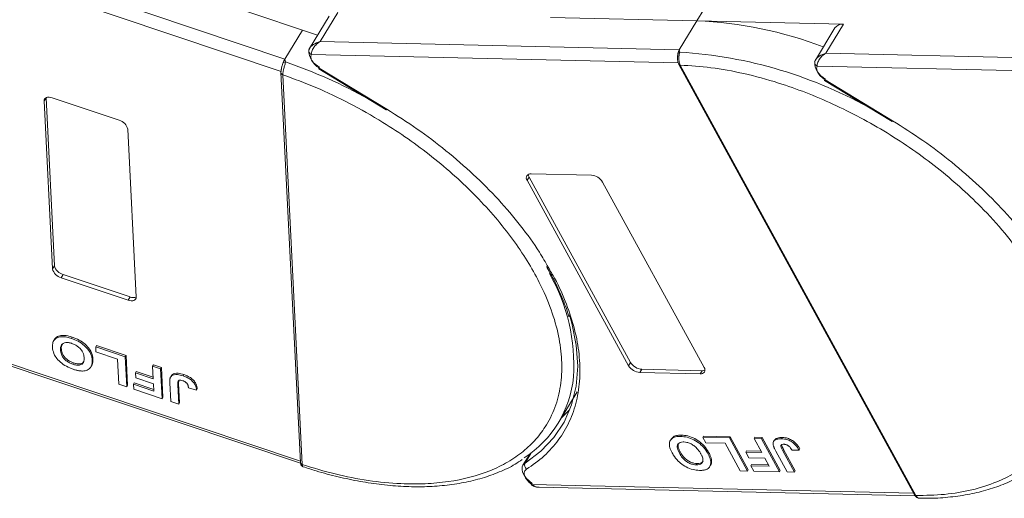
# Model space of a CAD drawing. Header units: millimetres. Extents: x -765 to 710, y 139 to 1172.
# Tile 39 of 76: x 120 to 214, y 897 to 943. Entities that reach past the tile are written whole.
import ezdxf

# ---------------------------------------------------------------- set-up
doc = ezdxf.new("R2010")
doc.units = ezdxf.units.MM

msp = doc.modelspace()

# ---------------------------------------------------------------- linework, layer by layer
at = {"color": 7, "linetype": 'Continuous', "lineweight": 15}
for p, q in [((145.122, 938.854), (107.227, 951.583)), ((105.992, 950.697), (144.751, 937.678)), ((131.345, 946.808), (146.802, 941.616)), ((184.329, 942.499), (186.196, 945.568)), ((149.332, 942.938), (147.464, 939.867)), ((148.465, 940.521), (150.146, 943.283)), ((170.385, 942.819), (184.329, 942.499)), ((184.329, 942.499), (182.648, 939.737)), ((198.273, 942.179), (184.329, 942.499)), ((146.802, 941.616), (145.122, 938.854)), ((146.802, 941.616), (148.222, 941.113)), ((197.459, 941.833), (195.591, 938.763)), ((196.592, 939.417), (198.273, 942.179)), ((147.483, 939.898), (147.395, 939.68)), ((182.648, 939.737), (148.465, 940.521)), ((182.648, 939.737), (182.686, 939.518)), ((145.122, 938.854), (145.177, 938.576)), ((147.634, 939.296), (182.539, 938.495)), ((195.61, 938.794), (195.522, 938.576)), ((230.775, 938.633), (196.592, 939.417)), ((148.344, 937.927), (154.77, 934.017)), ((148.385, 937.996), (154.812, 934.086)), ((182.602, 938.338), (205.017, 897.366)), ((182.74, 938.273), (182.741, 938.271)), ((182.741, 938.271), (205.157, 897.299)), ((195.76, 938.191), (230.666, 937.39)), ((144.748, 937.579), (144.748, 937.561)), ((144.748, 937.559), (146.598, 900.442)), ((144.925, 937.361), (144.925, 937.36)), ((144.925, 937.36), (146.775, 900.243)), ((196.47, 936.822), (202.896, 932.913)), ((196.512, 936.891), (202.938, 932.982)), ((122.21, 934.861), (122.397, 935.168)), ((122.397, 935.168), (123.194, 919.179)), ((122.978, 935.165), (129.349, 933.025)), ((123.007, 918.872), (122.21, 934.861)), ((130.173, 932.187), (130.97, 916.197)), ((168.169, 927.309), (168.356, 927.616)), ((168.356, 927.616), (178.012, 909.965)), ((168.542, 927.923), (174.289, 927.791)), ((177.826, 909.658), (168.169, 927.309)), ((175.352, 927.144), (185.009, 909.493)), ((123.194, 919.179), (123.007, 918.872)), ((124.019, 918.34), (123.832, 918.033)), ((124.019, 918.34), (130.389, 916.2)), ((130.202, 915.893), (123.832, 918.033)), ((130.389, 916.2), (130.202, 915.893)), ((146.592, 900.562), (106.262, 914.109)), ((106.66, 913.786), (146.611, 900.367)), ((123.134, 912.049), (123.119, 912.025)), ((123.194, 912.147), (123.136, 912.052)), ((124.817, 912.256), (124.891, 912.379)), ((127.121, 911.446), (127.196, 911.569)), ((127.196, 911.569), (130.003, 910.626)), ((123.773, 911.158), (123.847, 911.28)), ((127.121, 911.446), (129.929, 910.503)), ((127.145, 910.97), (127.121, 911.446)), ((129.187, 910.285), (127.145, 910.97)), ((130.003, 910.626), (129.929, 910.503)), ((130.003, 910.626), (130.146, 907.771)), ((124.94, 909.803), (125.015, 909.926)), ((126.676, 909.563), (126.751, 909.686)), ((126.858, 910.296), (126.783, 910.173)), ((129.305, 907.905), (129.187, 910.285)), ((129.929, 910.503), (130.071, 907.648)), ((132.532, 909.629), (132.607, 909.752)), ((132.607, 909.752), (133.372, 909.494)), ((178.012, 909.965), (177.826, 909.658)), ((130.982, 909.109), (130.908, 908.987)), ((130.931, 908.511), (130.908, 908.987)), ((130.908, 908.987), (132.592, 908.421)), ((130.982, 909.109), (132.585, 908.571)), ((132.532, 909.629), (133.298, 909.372)), ((132.592, 908.421), (132.532, 909.629)), ((133.372, 909.494), (133.298, 909.372)), ((133.298, 909.372), (133.44, 906.516)), ((133.372, 909.494), (133.515, 906.639)), ((134.331, 908.729), (134.256, 908.606)), ((135.51, 908.812), (135.435, 908.69)), ((179.076, 909.318), (178.889, 909.011)), ((184.635, 908.879), (178.889, 909.011)), ((179.076, 909.318), (184.822, 909.186)), ((184.822, 909.186), (184.635, 908.879)), ((130.071, 907.648), (129.305, 907.905)), ((130.785, 908.024), (130.711, 907.901)), ((130.734, 907.425), (130.711, 907.901)), ((130.711, 907.901), (132.65, 907.249)), ((130.785, 908.024), (132.643, 907.4)), ((132.616, 907.945), (130.931, 908.511)), ((132.65, 907.249), (132.616, 907.945)), ((134.257, 906.242), (134.167, 908.042)), ((134.93, 907.833), (135.005, 907.956)), ((134.93, 907.833), (135.022, 905.985)), ((135.03, 908.228), (135.005, 907.956)), ((135.005, 907.956), (135.097, 906.108)), ((130.146, 907.771), (130.071, 907.648)), ((133.44, 906.516), (130.734, 907.425)), ((135.948, 907.545), (136.712, 907.325)), ((136.787, 907.448), (136.712, 907.325)), ((171.129, 904.185), (172.94, 907.161)), ((133.515, 906.639), (133.44, 906.516)), ((135.022, 905.985), (134.257, 906.242)), ((135.097, 906.108), (135.022, 905.985)), ((181.868, 902.671), (181.793, 902.548)), ((182.782, 902.924), (182.856, 903.047)), ((184.881, 902.836), (184.956, 902.959)), ((184.881, 902.836), (187.413, 902.778)), ((185.168, 902.31), (184.881, 902.836)), ((184.956, 902.959), (187.488, 902.9)), ((187.01, 902.268), (185.168, 902.31)), ((188.447, 899.642), (187.01, 902.268)), ((187.488, 902.9), (187.413, 902.778)), ((187.413, 902.778), (189.138, 899.626)), ((187.488, 902.9), (189.212, 899.749)), ((189.762, 902.724), (189.836, 902.847)), ((189.762, 902.724), (190.452, 902.708)), ((190.491, 901.39), (189.762, 902.724)), ((189.836, 902.847), (190.527, 902.831)), ((190.527, 902.831), (190.452, 902.708)), ((190.452, 902.708), (192.177, 899.556)), ((190.527, 902.831), (192.251, 899.679)), ((191.7, 902.567), (191.625, 902.444)), ((192.435, 902.827), (192.36, 902.704)), ((168.412, 901.246), (167.768, 900.187)), ((167.972, 900.391), (168.559, 901.357)), ((182.664, 901.32), (182.739, 901.443)), ((185.439, 901.41), (185.364, 901.287)), ((189.046, 901.548), (188.972, 901.425)), ((189.259, 900.9), (188.972, 901.425)), ((188.972, 901.425), (190.491, 901.39)), ((189.046, 901.548), (190.422, 901.516)), ((192.913, 899.539), (191.826, 901.526)), ((192.488, 901.563), (192.563, 901.686)), ((192.488, 901.563), (193.604, 899.523)), ((192.563, 901.686), (193.679, 899.646)), ((193.375, 901.603), (194.044, 901.628)), ((194.119, 901.751), (194.044, 901.628)), ((168.296, 901.162), (168.36, 901.16)), ((184.264, 900.216), (184.339, 900.339)), ((185.717, 900.612), (185.642, 900.49)), ((190.779, 900.865), (189.259, 900.9)), ((191.199, 900.097), (190.779, 900.865)), ((146.775, 900.243), (146.775, 900.241)), ((185.545, 900.061), (185.62, 900.184)), ((189.138, 899.626), (188.447, 899.642)), ((189.212, 899.749), (189.138, 899.626)), ((189.524, 900.26), (189.449, 900.137)), ((189.736, 899.612), (189.449, 900.137)), ((189.449, 900.137), (191.199, 900.097)), ((189.524, 900.26), (191.13, 900.223)), ((192.177, 899.556), (189.736, 899.612)), ((192.251, 899.679), (192.177, 899.556)), ((193.604, 899.523), (192.913, 899.539)), ((193.679, 899.646), (193.604, 899.523)), ((204.933, 897.52), (168.626, 898.353)), ((169.32, 898.08), (205.092, 897.259)), ((205.157, 897.299), (205.158, 897.297))]:
    msp.add_line(p, q, dxfattribs=at)
at = {"color": 7, "linetype": 'Continuous', "lineweight": 15, "flags": 128}
for points in [[(148.385, 937.996), (148.363, 937.959), (148.349, 937.936), (148.344, 937.927), (148.344, 937.927)], [(196.512, 936.891), (196.49, 936.855), (196.476, 936.832), (196.47, 936.823), (196.47, 936.822)], [(122.21, 934.861), (122.22, 934.968), (122.26, 935.06), (122.329, 935.134), (122.424, 935.187), (122.541, 935.217), (122.676, 935.224), (122.823, 935.206), (122.978, 935.165)], [(154.812, 934.086), (154.789, 934.049), (154.775, 934.026), (154.77, 934.017), (154.77, 934.017)], [(202.938, 932.982), (202.916, 932.945), (202.902, 932.922), (202.896, 932.913), (202.896, 932.913)], [(130.97, 916.197), (130.961, 916.091), (130.921, 915.999), (130.852, 915.925), (130.757, 915.871), (130.64, 915.841), (130.505, 915.834), (130.357, 915.852), (130.202, 915.893)], [(172.188, 914.5), (172.414, 913.719), (172.839, 911.627), (172.98, 909.618), (172.834, 907.713), (172.404, 905.93), (171.694, 904.291), (170.711, 902.811), (169.466, 901.507), (167.972, 900.391)], [(171.406, 904.64), (171.451, 904.681), (172.244, 905.483)], [(167.768, 900.187), (167.799, 900.234), (167.972, 900.391)], [(168.66, 898.456), (168.348, 898.691), (168.082, 898.954), (167.876, 899.234), (167.739, 899.515), (167.68, 899.785), (167.7, 900.028), (167.768, 900.187)], [(168.626, 898.353), (168.6, 898.32), (168.582, 898.299), (168.573, 898.292), (168.573, 898.299), (168.582, 898.32), (168.6, 898.354), (168.627, 898.4), (168.66, 898.456)]]:
    msp.add_lwpolyline(points, dxfattribs=at)
at = {"color": 7, "linetype": 'Continuous', "lineweight": 15}
for centre, radius, start, end in [((182.752, 904.643), 37.889, 68.97091, 87.61491), ((198.157, 941.322), 0.865, 82.29579, 143.75946), ((147.694, 939.664), 0.299, 148.89078, 176.84469), ((147.828, 939.683), 0.433, 180.29447, 243.27622), ((149.103, 939.656), 1.705, 177.9781, 247.11934), ((182.764, 939.25), 0.278, 106.23049, 154.5199), ((180.057, 897.24), 42.36, 60.09182, 86.44113), ((195.918, 938.549), 0.391, 154.88341, 246.17618), ((145.191, 938.176), 0.4, 91.90358, 127.33888), ((129.408, 892.659), 48.55, 60.85695, 71.04563), ((182.727, 938.424), 0.152, 213.6444, 275.03728), ((182.729, 938.426), 0.155, 214.37766, 274.3082), ((197.23, 938.552), 1.705, 177.9781, 247.11934), ((144.981, 937.589), 0.235, 186.92817, 256.1565), ((144.981, 937.588), 0.235, 187.01815, 256.10967), ((129.056, 931.913), 1.15, 13.78253, 75.26861), ((168.472, 927.545), 0.384, 79.47957, 217.89689), ((168.838, 927.903), 0.561, 182.97477, 210.78742), ((174.196, 926.442), 1.352, 31.28833, 86.07738), ((124.311, 919.453), 1.15, 193.78253, 255.26861), ((124.125, 919.146), 1.15, 193.78253, 255.26861), ((155.087, 909.715), 17.523, 356.34049, 29.85019), ((130.692, 916.903), 0.766, 246.67066, 291.30185), ((178.981, 910.36), 1.352, 211.28833, 266.07738), ((179.168, 910.667), 1.352, 211.28833, 266.07738), ((184.706, 909.257), 0.384, 259.47957, 37.89689), ((184.856, 909.746), 0.561, 266.58142, 294.38722), ((162.303, 909.555), 10.315, 302.75771, 354.67042), ((146.831, 900.471), 0.235, 187.01909, 256.10904), ((146.831, 900.47), 0.235, 186.93746, 256.07683), ((168.408, 900.185), 0.483, 154.63164, 231.84459), ((205.145, 897.453), 0.155, 214.37766, 274.3082), ((205.146, 897.451), 0.155, 214.42362, 274.2689)]:
    msp.add_arc(centre, radius, start, end, dxfattribs=at)
for points, knots in [([(147.438, 939.819), (147.477, 939.882), (147.564, 940.023), (147.887, 940.301), (148.239, 940.435), (148.465, 940.521)], [0, 0, 0, 0, 0.227063, 0.501587, 1, 1, 1, 1]), ([(148.465, 940.521), (148.348, 940.44), (148.113, 940.277), (147.841, 939.945), (147.659, 939.591), (147.642, 939.39), (147.634, 939.296)], [0, 0, 0, 0, 0.251519, 0.501784, 0.765632, 1, 1, 1, 1]), ([(182.489, 939.188), (182.478, 939.051), (182.462, 938.839), (182.51, 938.54), (182.57, 938.407), (182.601, 938.34)], [0, 0, 0, 0, 0.472653, 0.733055, 1, 1, 1, 1]), ([(182.491, 939.104), (182.492, 939.176), (182.493, 939.266), (182.509, 939.352), (182.512, 939.37)], [0, 0, 0, 0, 0.789595, 1, 1, 1, 1]), ([(182.686, 939.518), (182.678, 939.481), (182.661, 939.401), (182.631, 939.252), (182.609, 939.081), (182.599, 938.877), (182.614, 938.664), (182.66, 938.446), (182.712, 938.334), (182.74, 938.273)], [0, 0, 0, 0, 0.111997, 0.244844, 0.369168, 0.500899, 0.687533, 0.828138, 1, 1, 1, 1]), ([(195.564, 938.714), (195.604, 938.778), (195.691, 938.918), (196.014, 939.197), (196.365, 939.331), (196.592, 939.417)], [0, 0, 0, 0, 0.227063, 0.501587, 1, 1, 1, 1]), ([(196.592, 939.417), (196.474, 939.335), (196.24, 939.172), (195.967, 938.841), (195.786, 938.487), (195.768, 938.286), (195.76, 938.191)], [0, 0, 0, 0, 0.251519, 0.501784, 0.765632, 1, 1, 1, 1]), ([(144.833, 938.129), (144.811, 938.036), (144.776, 937.892), (144.748, 937.703), (144.748, 937.612), (144.748, 937.565)], [0, 0, 0, 0, 0.468492, 0.725761, 1, 1, 1, 1]), ([(144.777, 937.669), (144.778, 937.74), (144.779, 937.882), (144.835, 938.159), (144.9, 938.368), (144.941, 938.477), (144.948, 938.494)], [0, 0, 0, 0, 0.313357, 0.626713, 0.94007, 1, 1, 1, 1]), ([(145.177, 938.576), (145.17, 938.535), (145.153, 938.446), (145.109, 938.293), (145.059, 938.123), (145.004, 937.924), (144.957, 937.722), (144.926, 937.519), (144.925, 937.417), (144.925, 937.361)], [0, 0, 0, 0, 0.111997, 0.244844, 0.369168, 0.500899, 0.687533, 0.828138, 1, 1, 1, 1]), ([(182.741, 938.271), (183.705, 938.211), (185.662, 938.09), (188.808, 937.512), (191.841, 936.692), (194.684, 935.689), (197.293, 934.584), (199.883, 933.3), (203.27, 931.359), (206.468, 929.13), (209.361, 926.697), (211.538, 924.623), (213.642, 922.299), (215.554, 919.767), (217.1, 917.254), (218.299, 914.748), (219.145, 912.241), (219.563, 909.955), (219.628, 907.93), (219.425, 906.164), (218.957, 904.505), (217.975, 902.467), (216.482, 900.743), (214.543, 899.391), (212.738, 898.495), (210.537, 897.795), (207.952, 897.348), (206.079, 897.315), (205.157, 897.299)], [0, 0, 0, 0, 0.038862, 0.078912, 0.120068, 0.152227, 0.184382, 0.217215, 0.250043, 0.315618, 0.347778, 0.379932, 0.421093, 0.461142, 0.5, 0.538863, 0.578912, 0.620068, 0.652227, 0.684382, 0.717215, 0.750043, 0.815618, 0.847778, 0.879932, 0.921093, 0.96114, 1, 1, 1, 1]), ([(144.925, 937.36), (145.972, 936.974), (148.098, 936.191), (151.298, 934.66), (154.234, 932.997), (156.853, 931.271), (159.151, 929.557), (161.326, 927.721), (164.022, 925.135), (166.34, 922.411), (168.202, 919.652), (169.465, 917.401), (170.504, 915), (171.209, 912.518), (171.514, 910.181), (171.435, 907.972), (170.958, 905.888), (170.127, 904.114), (169.05, 902.65), (167.818, 901.467), (166.35, 900.454), (164.09, 899.354), (161.435, 898.66), (158.492, 898.389), (155.958, 898.394), (153.091, 898.681), (149.937, 899.283), (147.818, 899.926), (146.775, 900.243)], [0, 0, 0, 0, 0.038862, 0.078912, 0.120068, 0.152227, 0.184382, 0.217215, 0.250043, 0.315618, 0.347778, 0.379932, 0.421093, 0.461142, 0.5, 0.538863, 0.578912, 0.620068, 0.652227, 0.684382, 0.717215, 0.750043, 0.815618, 0.847778, 0.879932, 0.921093, 0.96114, 1, 1, 1, 1]), ([(154.812, 934.086), (155.787, 933.467), (157.737, 932.229), (160.496, 930.132), (163.093, 927.881), (165.479, 925.482), (167.578, 922.996), (169.159, 920.831), (169.903, 919.507), (170.171, 919.03)], [0, 0, 0, 0, 0.149567, 0.299144, 0.452293, 0.606501, 0.760709, 0.913858, 1, 1, 1, 1]), ([(202.938, 932.982), (203.913, 932.363), (205.864, 931.125), (208.622, 929.028), (211.22, 926.777), (213.606, 924.377), (215.704, 921.891), (217.285, 919.726), (218.03, 918.402), (218.298, 917.926)], [0, 0, 0, 0, 0.149567, 0.299144, 0.452293, 0.606501, 0.760709, 0.913858, 1, 1, 1, 1]), ([(170.171, 919.03), (170.381, 918.679), (171.087, 917.501), (171.946, 915.504), (172.741, 913.079), (173.167, 910.714), (173.235, 908.436), (172.924, 906.283), (172.239, 904.305), (171.194, 902.554), (169.844, 901.021), (168.688, 900.21), (168.11, 899.805)], [0, 0, 0, 0, 0.044474, 0.14937, 0.254252, 0.359148, 0.466545, 0.574685, 0.682825, 0.790222, 0.895108, 1, 1, 1, 1]), ([(169.998, 919.117), (170.227, 918.716), (170.79, 917.733), (171.482, 916.177), (171.968, 914.969), (172.132, 914.356), (172.146, 914.304)], [0, 0, 0, 0, 0.246456, 0.605605, 0.966644, 1, 1, 1, 1]), ([(123.2, 912.144), (123.203, 912.154), (123.242, 912.285), (123.476, 912.448), (123.905, 912.569), (124.412, 912.525), (124.746, 912.423), (124.891, 912.379)], [0, 0, 0, 0, 0.021339, 0.283602, 0.545958, 0.803311, 1, 1, 1, 1]), ([(123.006, 911.429), (123.005, 911.504), (123.002, 911.731), (123.097, 912.058), (123.39, 912.332), (123.834, 912.445), (124.337, 912.402), (124.672, 912.3), (124.817, 912.256)], [0, 0, 0, 0, 0.101888, 0.307343, 0.492963, 0.678647, 0.860791, 1, 1, 1, 1]), ([(123.773, 911.158), (123.772, 911.233), (123.771, 911.444), (123.868, 911.705), (124.131, 911.852), (124.425, 911.883), (124.678, 911.832), (124.816, 911.788), (124.842, 911.78)], [0, 0, 0, 0, 0.15859, 0.447239, 0.620381, 0.793575, 0.961295, 1, 1, 1, 1]), ([(123.847, 911.28), (123.844, 911.357), (123.837, 911.524), (123.912, 911.653), (123.953, 911.722)], [0, 0, 0, 0, 0.459227, 1, 1, 1, 1]), ([(124.817, 912.256), (124.923, 912.218), (125.245, 912.102), (125.776, 911.817), (126.285, 911.372), (126.644, 910.852), (126.762, 910.455), (126.779, 910.224), (126.783, 910.173)], [0, 0, 0, 0, 0.102171, 0.30922, 0.51365, 0.692275, 0.932413, 1, 1, 1, 1]), ([(124.842, 911.78), (124.949, 911.739), (125.165, 911.656), (125.473, 911.45), (125.739, 911.192), (125.952, 910.844), (126.007, 910.583), (126.017, 910.428), (126.018, 910.411)], [0, 0, 0, 0, 0.15971, 0.320429, 0.491074, 0.67705, 0.96629, 1, 1, 1, 1]), ([(124.891, 912.379), (124.998, 912.341), (125.32, 912.225), (125.851, 911.94), (126.36, 911.494), (126.718, 910.975), (126.836, 910.578), (126.854, 910.347), (126.858, 910.296)], [0, 0, 0, 0, 0.102171, 0.30922, 0.51365, 0.692275, 0.932413, 1, 1, 1, 1]), ([(124.974, 909.324), (124.867, 909.362), (124.545, 909.478), (124.019, 909.764), (123.512, 910.208), (123.152, 910.726), (123.029, 911.133), (123.011, 911.371), (123.006, 911.429)], [0, 0, 0, 0, 0.101398, 0.306996, 0.506144, 0.685262, 0.924557, 1, 1, 1, 1]), ([(124.94, 909.803), (124.833, 909.844), (124.618, 909.926), (124.307, 910.125), (124.051, 910.372), (123.849, 910.7), (123.787, 910.962), (123.775, 911.126), (123.773, 911.158)], [0, 0, 0, 0, 0.160292, 0.321922, 0.490761, 0.657569, 0.933883, 1, 1, 1, 1]), ([(125.015, 909.926), (124.908, 909.967), (124.692, 910.049), (124.382, 910.248), (124.126, 910.495), (123.923, 910.823), (123.861, 911.084), (123.85, 911.249), (123.847, 911.28)], [0, 0, 0, 0, 0.160292, 0.321922, 0.490761, 0.657569, 0.933883, 1, 1, 1, 1]), ([(126.018, 910.411), (126.019, 910.336), (126.021, 910.146), (125.94, 909.905), (125.725, 909.744), (125.447, 909.695), (125.169, 909.732), (124.999, 909.785), (124.94, 909.803)], [0, 0, 0, 0, 0.158617, 0.400864, 0.573059, 0.745486, 0.912985, 1, 1, 1, 1]), ([(126, 910.089), (125.992, 910.065), (125.962, 909.969), (125.795, 909.87), (125.523, 909.816), (125.244, 909.855), (125.073, 909.908), (125.015, 909.926)], [0, 0, 0, 0, 0.0881313, 0.3502083, 0.6126362, 0.8675659, 1, 1, 1, 1]), ([(126.783, 910.173), (126.785, 910.135), (126.788, 910.059), (126.782, 909.945), (126.768, 909.829), (126.741, 909.715), (126.711, 909.626), (126.683, 909.578), (126.674, 909.564)], [0, 0, 0, 0, 0.171032, 0.342376, 0.531815, 0.72208, 0.915654, 1, 1, 1, 1]), ([(126.858, 910.296), (126.859, 910.258), (126.862, 910.182), (126.856, 910.068), (126.843, 909.952), (126.816, 909.838), (126.786, 909.748), (126.757, 909.701), (126.749, 909.687)], [0, 0, 0, 0, 0.171032, 0.342376, 0.531815, 0.72208, 0.915654, 1, 1, 1, 1]), ([(125.807, 909.154), (125.759, 909.157), (125.661, 909.161), (125.516, 909.183), (125.377, 909.21), (125.244, 909.242), (125.11, 909.28), (125.019, 909.309), (124.974, 909.324)], [0, 0, 0, 0, 0.185429, 0.37219, 0.527708, 0.683877, 0.841678, 1, 1, 1, 1]), ([(126.641, 909.507), (126.597, 909.454), (126.508, 909.35), (126.267, 909.211), (126.019, 909.152), (125.83, 909.154), (125.807, 909.154)], [0, 0, 0, 0, 0.250896, 0.502166, 0.940512, 1, 1, 1, 1]), ([(134.227, 908.556), (134.266, 908.612), (134.345, 908.725), (134.578, 908.817), (134.942, 908.835), (135.249, 908.744), (135.435, 908.69)], [0, 0, 0, 0, 0.20646, 0.413515, 0.645211, 1, 1, 1, 1]), ([(134.301, 908.678), (134.341, 908.735), (134.42, 908.848), (134.653, 908.94), (135.017, 908.958), (135.324, 908.867), (135.51, 908.812)], [0, 0, 0, 0, 0.20646, 0.413515, 0.645211, 1, 1, 1, 1]), ([(135.51, 908.812), (135.616, 908.773), (135.859, 908.685), (136.223, 908.472), (136.518, 908.19), (136.735, 907.832), (136.766, 907.599), (136.787, 907.448)], [0, 0, 0, 0, 0.155292, 0.353145, 0.543243, 0.704067, 1, 1, 1, 1]), ([(134.167, 908.042), (134.166, 908.08), (134.163, 908.156), (134.165, 908.256), (134.171, 908.343), (134.183, 908.416), (134.198, 908.489), (134.217, 908.534), (134.227, 908.556)], [0, 0, 0, 0, 0.20827, 0.416707, 0.561481, 0.706573, 0.852825, 1, 1, 1, 1]), ([(134.93, 907.833), (134.929, 907.908), (134.926, 908.039), (134.957, 908.185), (135.024, 908.263), (135.115, 908.287), (135.246, 908.28), (135.347, 908.249), (135.409, 908.23)], [0, 0, 0, 0, 0.292027, 0.504854, 0.613905, 0.723685, 0.829816, 1, 1, 1, 1]), ([(135.409, 908.23), (135.442, 908.219), (135.509, 908.194), (135.598, 908.147), (135.674, 908.096), (135.733, 908.045), (135.785, 907.991), (135.813, 907.954), (135.827, 907.935)], [0, 0, 0, 0, 0.202387, 0.410907, 0.557829, 0.709472, 0.853224, 1, 1, 1, 1]), ([(135.435, 908.69), (135.541, 908.651), (135.784, 908.562), (136.148, 908.349), (136.443, 908.067), (136.66, 907.709), (136.692, 907.476), (136.712, 907.325)], [0, 0, 0, 0, 0.155292, 0.353145, 0.543243, 0.704067, 1, 1, 1, 1]), ([(135.827, 907.935), (135.843, 907.909), (135.875, 907.856), (135.901, 907.784), (135.92, 907.718), (135.932, 907.66), (135.942, 907.602), (135.946, 907.564), (135.948, 907.545)], [0, 0, 0, 0, 0.193806, 0.393127, 0.544069, 0.695412, 0.847613, 1, 1, 1, 1]), ([(181.965, 901.351), (181.921, 901.435), (181.79, 901.688), (181.671, 902.089), (181.724, 902.5), (181.976, 902.785), (182.357, 902.917), (182.653, 902.922), (182.782, 902.924)], [0, 0, 0, 0, 0.101888, 0.307343, 0.492963, 0.678647, 0.860791, 1, 1, 1, 1]), ([(181.882, 902.661), (181.939, 902.743), (182.066, 902.925), (182.434, 903.038), (182.729, 903.044), (182.856, 903.047)], [0, 0, 0, 0, 0.3159769, 0.7036842, 1, 1, 1, 1]), ([(182.664, 901.32), (182.621, 901.404), (182.5, 901.64), (182.42, 901.967), (182.524, 902.226), (182.716, 902.365), (182.924, 902.399), (183.047, 902.399), (183.071, 902.399)], [0, 0, 0, 0, 0.1585903, 0.4472388, 0.6203806, 0.7935748, 0.9612953, 1, 1, 1, 1]), ([(182.739, 901.443), (182.696, 901.526), (182.577, 901.762), (182.487, 902.079), (182.572, 902.242), (182.6, 902.295)], [0, 0, 0, 0, 0.271027, 0.764321, 1, 1, 1, 1]), ([(182.782, 902.924), (182.879, 902.919), (183.174, 902.904), (183.714, 902.773), (184.329, 902.454), (184.879, 902), (185.189, 901.596), (185.333, 901.343), (185.364, 901.287)], [0, 0, 0, 0, 0.102171, 0.30922, 0.51365, 0.692275, 0.932413, 1, 1, 1, 1]), ([(182.856, 903.047), (182.954, 903.042), (183.248, 903.026), (183.788, 902.895), (184.404, 902.577), (184.954, 902.122), (185.263, 901.719), (185.407, 901.466), (185.439, 901.41)], [0, 0, 0, 0, 0.102171, 0.30922, 0.51365, 0.692275, 0.932413, 1, 1, 1, 1]), ([(183.071, 902.399), (183.17, 902.39), (183.371, 902.374), (183.707, 902.254), (184.043, 902.059), (184.392, 901.744), (184.579, 901.471), (184.675, 901.3), (184.685, 901.282)], [0, 0, 0, 0, 0.15971, 0.320429, 0.491074, 0.67705, 0.96629, 1, 1, 1, 1]), ([(191.577, 902.124), (191.573, 902.201), (191.565, 902.356), (191.678, 902.542), (191.927, 902.691), (192.197, 902.699), (192.36, 902.704)], [0, 0, 0, 0, 0.20646, 0.413515, 0.645211, 1, 1, 1, 1]), ([(191.712, 902.56), (191.726, 902.591), (191.775, 902.691), (192.007, 902.811), (192.274, 902.821), (192.435, 902.827)], [0, 0, 0, 0, 0.148382, 0.484821, 1, 1, 1, 1]), ([(192.488, 901.563), (192.444, 901.647), (192.368, 901.793), (192.307, 901.968), (192.31, 902.079), (192.362, 902.138), (192.459, 902.177), (192.548, 902.179), (192.603, 902.18)], [0, 0, 0, 0, 0.292027, 0.504854, 0.613905, 0.723685, 0.829816, 1, 1, 1, 1]), ([(192.36, 902.704), (192.458, 902.698), (192.681, 902.685), (193.061, 902.576), (193.431, 902.365), (193.789, 902.041), (193.944, 901.79), (194.044, 901.628)], [0, 0, 0, 0, 0.155292, 0.353145, 0.543243, 0.704067, 1, 1, 1, 1]), ([(192.399, 902.198), (192.395, 902.191), (192.373, 902.159), (192.412, 901.981), (192.497, 901.815), (192.563, 901.686)], [0, 0, 0, 0, 0.05409, 0.269563, 1, 1, 1, 1]), ([(192.435, 902.827), (192.533, 902.821), (192.756, 902.808), (193.136, 902.699), (193.506, 902.488), (193.863, 902.164), (194.018, 901.913), (194.119, 901.751)], [0, 0, 0, 0, 0.155292, 0.353145, 0.543243, 0.704067, 1, 1, 1, 1]), ([(192.603, 902.18), (192.633, 902.178), (192.694, 902.175), (192.785, 902.153), (192.867, 902.123), (192.938, 902.087), (193.006, 902.045), (193.047, 902.014), (193.067, 901.998)], [0, 0, 0, 0, 0.202387, 0.410907, 0.557829, 0.709472, 0.853224, 1, 1, 1, 1]), ([(184.56, 899.691), (184.463, 899.696), (184.168, 899.711), (183.631, 899.845), (183.019, 900.162), (182.468, 900.615), (182.149, 901.027), (182.001, 901.288), (181.965, 901.351)], [0, 0, 0, 0, 0.101398, 0.306996, 0.506144, 0.685262, 0.924557, 1, 1, 1, 1]), ([(184.264, 900.216), (184.165, 900.224), (183.965, 900.239), (183.631, 900.352), (183.308, 900.538), (182.978, 900.833), (182.785, 901.105), (182.684, 901.285), (182.664, 901.32)], [0, 0, 0, 0, 0.160292, 0.321922, 0.490761, 0.657569, 0.933883, 1, 1, 1, 1]), ([(184.339, 900.339), (184.24, 900.347), (184.04, 900.362), (183.706, 900.475), (183.383, 900.661), (183.053, 900.956), (182.86, 901.228), (182.758, 901.408), (182.739, 901.443)], [0, 0, 0, 0, 0.160292, 0.321922, 0.490761, 0.657569, 0.933883, 1, 1, 1, 1]), ([(184.685, 901.282), (184.728, 901.198), (184.837, 900.986), (184.917, 900.686), (184.856, 900.43), (184.686, 900.275), (184.467, 900.218), (184.316, 900.217), (184.264, 900.216)], [0, 0, 0, 0, 0.158617, 0.400864, 0.573059, 0.745486, 0.912985, 1, 1, 1, 1]), ([(185.364, 901.287), (185.387, 901.245), (185.432, 901.161), (185.493, 901.031), (185.549, 900.897), (185.595, 900.759), (185.63, 900.622), (185.638, 900.534), (185.642, 900.49)], [0, 0, 0, 0, 0.15395, 0.308181, 0.478699, 0.649961, 0.824203, 1, 1, 1, 1]), ([(185.439, 901.41), (185.462, 901.368), (185.507, 901.284), (185.568, 901.154), (185.624, 901.019), (185.67, 900.882), (185.705, 900.744), (185.713, 900.657), (185.717, 900.612)], [0, 0, 0, 0, 0.15395, 0.308181, 0.478699, 0.649961, 0.824203, 1, 1, 1, 1]), ([(191.826, 901.526), (191.804, 901.568), (191.759, 901.652), (191.703, 901.765), (191.658, 901.865), (191.625, 901.952), (191.594, 902.039), (191.583, 902.095), (191.577, 902.124)], [0, 0, 0, 0, 0.20827, 0.416707, 0.561481, 0.706573, 0.852825, 1, 1, 1, 1]), ([(193.067, 901.998), (193.094, 901.974), (193.147, 901.926), (193.206, 901.854), (193.257, 901.787), (193.299, 901.726), (193.338, 901.665), (193.363, 901.624), (193.375, 901.603)], [0, 0, 0, 0, 0.193806, 0.393127, 0.544069, 0.695412, 0.847613, 1, 1, 1, 1]), ([(146.598, 900.445), (146.603, 900.392), (146.615, 900.288), (146.678, 900.16), (146.763, 900.068), (146.834, 900.037), (146.867, 900.023)], [0, 0, 0, 0, 0.279958, 0.547762, 0.791244, 1, 1, 1, 1]), ([(146.866, 900.036), (147.278, 899.9), (148.388, 899.532), (150.197, 899.062), (152.288, 898.62), (154.368, 898.314), (156.415, 898.143), (158.41, 898.117), (160.335, 898.239), (162.175, 898.512), (163.919, 898.936), (165.543, 899.523), (166.811, 900.116), (167.472, 900.569), (167.69, 900.718)], [0, 0, 0, 0, 0.050696, 0.136688, 0.224306, 0.313116, 0.402817, 0.493214, 0.584194, 0.675708, 0.767772, 0.860481, 0.954019, 1, 1, 1, 1]), ([(184.907, 900.561), (184.86, 900.505), (184.764, 900.394), (184.541, 900.341), (184.391, 900.34), (184.339, 900.339)], [0, 0, 0, 0, 0.398189, 0.794249, 1, 1, 1, 1]), ([(185.642, 900.49), (185.641, 900.415), (185.637, 900.266), (185.544, 900.025), (185.401, 899.87), (185.266, 899.805), (185.25, 899.797)], [0, 0, 0, 0, 0.250896, 0.502166, 0.940512, 1, 1, 1, 1]), ([(185.717, 900.612), (185.713, 900.539), (185.706, 900.393), (185.675, 900.244), (185.62, 900.191), (185.616, 900.187)], [0, 0, 0, 0, 0.478395, 0.957504, 1, 1, 1, 1]), ([(146.775, 900.241), (146.78, 900.195), (146.791, 900.11), (146.825, 900.042), (146.854, 900.036), (146.865, 900.034)], [0, 0, 0, 0, 0.431108, 0.783831, 1, 1, 1, 1]), ([(168.11, 899.805), (168.056, 899.761), (167.946, 899.672), (167.881, 899.472), (167.891, 899.24), (167.969, 899.073), (168.007, 898.99)], [0, 0, 0, 0, 0.2455128, 0.5, 0.7544872, 1, 1, 1, 1]), ([(185.25, 899.797), (185.214, 899.783), (185.142, 899.753), (185.026, 899.726), (184.912, 899.706), (184.799, 899.695), (184.682, 899.689), (184.601, 899.69), (184.56, 899.691)], [0, 0, 0, 0, 0.185429, 0.37219, 0.527708, 0.683877, 0.841678, 1, 1, 1, 1]), ([(205.5, 897.051), (205.842, 897.043), (206.856, 897.019), (208.459, 897.139), (210.302, 897.406), (212.045, 897.832), (213.67, 898.419), (214.936, 899.01), (215.596, 899.462), (215.812, 899.61)], [0, 0, 0, 0, 0.083579, 0.248214, 0.413815, 0.580411, 0.748174, 0.91744, 1, 1, 1, 1]), ([(168.572, 898.292), (168.697, 898.228), (168.933, 898.107), (169.195, 898.088), (169.319, 898.08)], [0, 0, 0, 0, 0.529898, 1, 1, 1, 1]), ([(168.626, 898.353), (168.727, 898.275), (168.933, 898.117), (169.19, 898.096), (169.321, 898.086)], [0, 0, 0, 0, 0.493587, 1, 1, 1, 1]), ([(205.018, 897.364), (205.048, 897.317), (205.109, 897.221), (205.233, 897.117), (205.371, 897.047), (205.463, 897.037), (205.51, 897.033)], [0, 0, 0, 0, 0.242484, 0.492478, 0.746362, 1, 1, 1, 1]), ([(205.158, 897.297), (205.192, 897.244), (205.254, 897.149), (205.373, 897.057), (205.454, 897.043), (205.499, 897.036)], [0, 0, 0, 0, 0.3548798, 0.6452342, 1, 1, 1, 1])]:
    msp.add_open_spline(points, degree=3, knots=knots, dxfattribs=at)
for points in [[(182.512, 939.37), (182.529, 939.438), (182.561, 939.575), (182.619, 939.683), (182.648, 939.737)], [(144.948, 938.494), (144.975, 938.56), (145.029, 938.693), (145.091, 938.8), (145.122, 938.854)], [(147.634, 939.296), (147.606, 939.203), (147.551, 939.019), (147.653, 938.787), (147.704, 938.672)], [(147.704, 938.672), (147.787, 938.546), (147.954, 938.295), (148.242, 938.095), (148.385, 937.996)], [(195.76, 938.191), (195.733, 938.099), (195.678, 937.915), (195.78, 937.683), (195.831, 937.567)], [(195.831, 937.567), (195.914, 937.442), (196.08, 937.191), (196.368, 936.991), (196.512, 936.891)], [(168.007, 898.99), (168.083, 898.874), (168.235, 898.641), (168.496, 898.449), (168.626, 898.353)]]:
    msp.add_open_spline(points, degree=3, dxfattribs=at)

doc.saveas('drawing.dxf')
